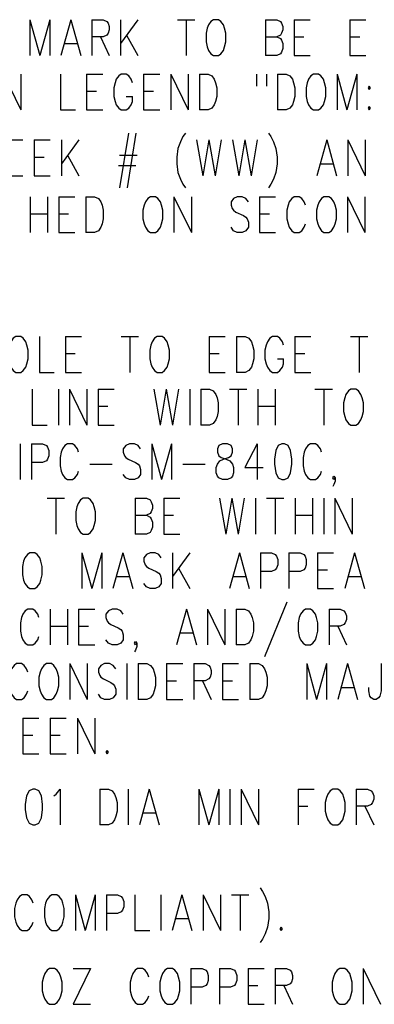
# Model space of a CAD drawing. Extents: x 2 to 38, y 4.3 to 27.6.
# Tile 10 of 33: x 11.2 to 13.3, y 10 to 15.8. Entities that reach past the tile are written whole.
import ezdxf

# ---------------------------------------------------------------- set-up
doc = ezdxf.new("R2010")
doc.units = 0
doc.layers.add('pho', color=1, linetype='CONTINUOUS')

msp = doc.modelspace()

# ---------------------------------------------------------------- linework, layer by layer
at = {"layer": 'pho', "color": 1}
for points in [[(11.27308, 15.75281), (11.27308, 15.5445)], [(11.27308, 15.75281), (11.33079, 15.5445)], [(11.38851, 15.75281), (11.33079, 15.5445)], [(11.38851, 15.75281), (11.38851, 15.5445)], [(11.51115, 15.75281), (11.45343, 15.5445)], [(11.51115, 15.75281), (11.56886, 15.5445)], [(11.63379, 15.75281), (11.63379, 15.5445)], [(11.63379, 15.75281), (11.69872, 15.75281), (11.72036, 15.74289), (11.72757, 15.73297), (11.73479, 15.71313), (11.73479, 15.69329), (11.72757, 15.67345), (11.72036, 15.66353), (11.69872, 15.65361), (11.63379, 15.65361)], [(11.79971, 15.75281), (11.79971, 15.5445)], [(11.90071, 15.75281), (11.79971, 15.61393)], [(12.13156, 15.75281), (12.23256, 15.75281)], [(12.18206, 15.75281), (12.18206, 15.5445)], [(12.34078, 15.75281), (12.32635, 15.74289), (12.31192, 15.72305), (12.3047, 15.70321), (12.29749, 15.67345), (12.29749, 15.62385), (12.3047, 15.5941), (12.31192, 15.57426), (12.32635, 15.55442), (12.34078, 15.5445), (12.36963, 15.5445), (12.38406, 15.55442), (12.39849, 15.57426), (12.4057, 15.5941), (12.41292, 15.62385), (12.41292, 15.67345), (12.4057, 15.70321), (12.39849, 15.72305), (12.38406, 15.74289), (12.36963, 15.75281), (12.34078, 15.75281)], [(12.64377, 15.75281), (12.64377, 15.5445)], [(12.64377, 15.75281), (12.7087, 15.75281), (12.73034, 15.74289), (12.73755, 15.73297), (12.74477, 15.71313), (12.74477, 15.69329), (12.73755, 15.67345), (12.73034, 15.66353), (12.7087, 15.65361)], [(12.8097, 15.75281), (12.8097, 15.5445)], [(12.8097, 15.75281), (12.90348, 15.75281)], [(13.13433, 15.75281), (13.13433, 15.5445)], [(13.13433, 15.75281), (13.22812, 15.75281)], [(11.68429, 15.65361), (11.73479, 15.5445)], [(11.83578, 15.66353), (11.90071, 15.5445)], [(12.64377, 15.65361), (12.7087, 15.65361), (12.73034, 15.64369), (12.73755, 15.63377), (12.74477, 15.61393), (12.74477, 15.58418), (12.73755, 15.56434), (12.73034, 15.55442), (12.7087, 15.5445), (12.64377, 15.5445)], [(12.8097, 15.65361), (12.86741, 15.65361)], [(13.13433, 15.65361), (13.19205, 15.65361)], [(11.47508, 15.61393), (11.54722, 15.61393)], [(12.8097, 15.5445), (12.90348, 15.5445)], [(13.13433, 15.5445), (13.22812, 15.5445)], [(11.11918, 15.43538), (11.22018, 15.22708)], [(11.22018, 15.43538), (11.22018, 15.22708)], [(11.45103, 15.43538), (11.45103, 15.22708)], [(11.60253, 15.43538), (11.60253, 15.22708)], [(11.60253, 15.43538), (11.69631, 15.43538)], [(11.86945, 15.38579), (11.86224, 15.40563), (11.84781, 15.42546), (11.83338, 15.43538), (11.80452, 15.43538), (11.79009, 15.42546), (11.77567, 15.40563), (11.76845, 15.38579), (11.76124, 15.35603), (11.76124, 15.30643), (11.76845, 15.27667), (11.77567, 15.25683), (11.79009, 15.23699), (11.80452, 15.22708)], [(11.93438, 15.43538), (11.93438, 15.22708)], [(11.93438, 15.43538), (12.02816, 15.43538)], [(12.09309, 15.43538), (12.09309, 15.22708)], [(12.09309, 15.43538), (12.19409, 15.22708)], [(12.19409, 15.43538), (12.19409, 15.22708)], [(12.25902, 15.43538), (12.25902, 15.22708)], [(12.25902, 15.43538), (12.30951, 15.43538), (12.33116, 15.42546), (12.34558, 15.40563), (12.3528, 15.38579), (12.36001, 15.35603), (12.36001, 15.30643), (12.3528, 15.27667), (12.34558, 15.25683), (12.33116, 15.23699), (12.30951, 15.22708)], [(12.59087, 15.43538), (12.59087, 15.36595)], [(12.64858, 15.43538), (12.64858, 15.36595)], [(12.71351, 15.43538), (12.71351, 15.22708)], [(12.71351, 15.43538), (12.76401, 15.43538), (12.78565, 15.42546), (12.80008, 15.40563), (12.80729, 15.38579), (12.81451, 15.35603), (12.81451, 15.30643), (12.80729, 15.27667), (12.80008, 15.25683), (12.78565, 15.23699), (12.76401, 15.22708)], [(12.92272, 15.43538), (12.90829, 15.42546), (12.89386, 15.40563), (12.88665, 15.38579), (12.87943, 15.35603), (12.87943, 15.30643), (12.88665, 15.27667), (12.89386, 15.25683), (12.90829, 15.23699), (12.92272, 15.22708)], [(12.95157, 15.22708), (12.966, 15.23699), (12.98043, 15.25683), (12.98765, 15.27667), (12.99486, 15.30643), (12.99486, 15.35603), (12.98765, 15.38579), (12.98043, 15.40563), (12.966, 15.42546), (12.95157, 15.43538), (12.92272, 15.43538)], [(13.05979, 15.43538), (13.05979, 15.22708)], [(13.05979, 15.43538), (13.1175, 15.22708)], [(13.17521, 15.43538), (13.1175, 15.22708)], [(13.17521, 15.43538), (13.17521, 15.22708)], [(11.60253, 15.33619), (11.66024, 15.33619)], [(11.93438, 15.33619), (11.99209, 15.33619)], [(13.24735, 15.36595), (13.24014, 15.35603), (13.24735, 15.34611), (13.25457, 15.35603), (13.24735, 15.36595)], [(11.83338, 15.22708), (11.84781, 15.23699), (11.86224, 15.25683), (11.86945, 15.27667), (11.86945, 15.30643)], [(11.83338, 15.30643), (11.86945, 15.30643)], [(11.45103, 15.22708), (11.5376, 15.22708)], [(11.60253, 15.22708), (11.69631, 15.22708)], [(11.80452, 15.22708), (11.83338, 15.22708)], [(11.93438, 15.22708), (12.02816, 15.22708)], [(12.30951, 15.22708), (12.25902, 15.22708)], [(12.76401, 15.22708), (12.71351, 15.22708)], [(12.92272, 15.22708), (12.95157, 15.22708)], [(13.24735, 15.24691), (13.24014, 15.23699), (13.24735, 15.22708)], [(13.24735, 15.22708), (13.25457, 15.23699), (13.24735, 15.24691)], [(11.8456, 15.09204), (11.7951, 14.77461)], [(11.88888, 15.09204), (11.83838, 14.77461)], [(12.17745, 15.09204), (12.16302, 15.0722), (12.14859, 15.04244), (12.13416, 15.00276), (12.12695, 14.95317), (12.12695, 14.91349), (12.13416, 14.86389), (12.14859, 14.82421), (12.16302, 14.79445), (12.17745, 14.77461)], [(12.6608, 15.09204), (12.67522, 15.0722), (12.68965, 15.04244), (12.70408, 15.00276), (12.71129, 14.95317), (12.71129, 14.91349), (12.70408, 14.86389), (12.68965, 14.82421), (12.67522, 14.79445), (12.6608, 14.77461)], [(11.13861, 15.05236), (11.23239, 15.05236)], [(11.29732, 15.05236), (11.29732, 14.84405)], [(11.29732, 15.05236), (11.3911, 15.05236)], [(11.45603, 15.05236), (11.45603, 14.84405)], [(11.55703, 15.05236), (11.45603, 14.91349)], [(12.24237, 15.05236), (12.27845, 14.84405)], [(12.31452, 15.05236), (12.27845, 14.84405)], [(12.31452, 15.05236), (12.35059, 14.84405)], [(12.38666, 15.05236), (12.35059, 14.84405)], [(12.45158, 15.05236), (12.48766, 14.84405)], [(12.52373, 15.05236), (12.48766, 14.84405)], [(12.52373, 15.05236), (12.5598, 14.84405)], [(12.59587, 15.05236), (12.5598, 14.84405)], [(12.99986, 15.05236), (12.94215, 14.84405)], [(12.99986, 15.05236), (13.05757, 14.84405)], [(13.1225, 15.05236), (13.1225, 14.84405)], [(13.1225, 15.05236), (13.2235, 14.84405)], [(13.2235, 15.05236), (13.2235, 14.84405)], [(11.29732, 14.95317), (11.35503, 14.95317)], [(11.4921, 14.96308), (11.55703, 14.84405)], [(11.7951, 14.96308), (11.89609, 14.96308)], [(12.96379, 14.91349), (13.03593, 14.91349)], [(11.78788, 14.90357), (11.88888, 14.90357)], [(11.13861, 14.84405), (11.23239, 14.84405)], [(11.29732, 14.84405), (11.3911, 14.84405)], [(11.27433, 14.72224), (11.27433, 14.51393)], [(11.37533, 14.72224), (11.37533, 14.51393)], [(11.44026, 14.72224), (11.44026, 14.51393)], [(11.44026, 14.72224), (11.53404, 14.72224)], [(11.59897, 14.72224), (11.59897, 14.51393)], [(11.59897, 14.72224), (11.64947, 14.72224), (11.67111, 14.71232), (11.68554, 14.69248), (11.69275, 14.67264), (11.69997, 14.64288), (11.69997, 14.59329), (11.69275, 14.56353), (11.68554, 14.54369), (11.67111, 14.52385), (11.64947, 14.51393), (11.59897, 14.51393)], [(11.9741, 14.72224), (11.95968, 14.71232), (11.94525, 14.69248), (11.93803, 14.67264), (11.93082, 14.64288), (11.93082, 14.59329), (11.93803, 14.56353), (11.94525, 14.54369), (11.95968, 14.52385), (11.9741, 14.51393), (12.00296, 14.51393), (12.01739, 14.52385), (12.03182, 14.54369), (12.03903, 14.56353), (12.04625, 14.59329), (12.04625, 14.64288), (12.03903, 14.67264), (12.03182, 14.69248), (12.01739, 14.71232), (12.00296, 14.72224), (11.9741, 14.72224)], [(12.11117, 14.72224), (12.11117, 14.51393)], [(12.11117, 14.72224), (12.21217, 14.51393)], [(12.21217, 14.72224), (12.21217, 14.51393)], [(12.54402, 14.69248), (12.52959, 14.71232), (12.50795, 14.72224), (12.47909, 14.72224), (12.45745, 14.71232), (12.44302, 14.69248), (12.44302, 14.67264), (12.45024, 14.6528), (12.45745, 14.64288), (12.47188, 14.63296), (12.51517, 14.61313), (12.52959, 14.60321), (12.53681, 14.59329), (12.54402, 14.57345), (12.54402, 14.54369), (12.52959, 14.52385), (12.50795, 14.51393), (12.47909, 14.51393), (12.45745, 14.52385), (12.44302, 14.54369)], [(12.60895, 14.72224), (12.60895, 14.51393)], [(12.60895, 14.72224), (12.70273, 14.72224)], [(12.87587, 14.67264), (12.86866, 14.69248), (12.85423, 14.71232), (12.8398, 14.72224), (12.81095, 14.72224), (12.79652, 14.71232), (12.78209, 14.69248), (12.77488, 14.67264), (12.76766, 14.64288), (12.76766, 14.59329), (12.77488, 14.56353), (12.78209, 14.54369), (12.79652, 14.52385), (12.81095, 14.51393), (12.8398, 14.51393), (12.85423, 14.52385), (12.86866, 14.54369), (12.87587, 14.56353)], [(12.98409, 14.72224), (12.96966, 14.71232), (12.95523, 14.69248), (12.94802, 14.67264), (12.9408, 14.64288), (12.9408, 14.59329), (12.94802, 14.56353), (12.95523, 14.54369), (12.96966, 14.52385), (12.98409, 14.51393), (13.01294, 14.51393), (13.02737, 14.52385), (13.0418, 14.54369), (13.04901, 14.56353), (13.05623, 14.59329), (13.05623, 14.64288), (13.04901, 14.67264), (13.0418, 14.69248), (13.02737, 14.71232), (13.01294, 14.72224), (12.98409, 14.72224)], [(13.12116, 14.72224), (13.12116, 14.51393)], [(13.12116, 14.72224), (13.22215, 14.51393)], [(13.22215, 14.72224), (13.22215, 14.51393)], [(11.27433, 14.62305), (11.37533, 14.62305)], [(11.44026, 14.62305), (11.49797, 14.62305)], [(12.60895, 14.62305), (12.66666, 14.62305)], [(11.44026, 14.51393), (11.53404, 14.51393)], [(12.60895, 14.51393), (12.70273, 14.51393)], [(11.19074, 13.90752), (11.17631, 13.8976), (11.16189, 13.87776), (11.15467, 13.85792), (11.14746, 13.82817), (11.14746, 13.77857), (11.15467, 13.74881), (11.16189, 13.72897), (11.17631, 13.70913), (11.19074, 13.69921), (11.2196, 13.69921), (11.23403, 13.70913), (11.24846, 13.72897), (11.25567, 13.74881), (11.26288, 13.77857), (11.26288, 13.82817), (11.25567, 13.85792), (11.24846, 13.87776), (11.23403, 13.8976), (11.2196, 13.90752), (11.19074, 13.90752)], [(11.32781, 13.90752), (11.32781, 13.69921), (11.41438, 13.69921)], [(11.47931, 13.90752), (11.47931, 13.69921)], [(11.47931, 13.90752), (11.57309, 13.90752)], [(11.80395, 13.90752), (11.90494, 13.90752)], [(11.85444, 13.90752), (11.85444, 13.69921)], [(12.01316, 13.90752), (11.99873, 13.8976), (11.9843, 13.87776), (11.97709, 13.85792), (11.96987, 13.82817), (11.96987, 13.77857), (11.97709, 13.74881), (11.9843, 13.72897), (11.99873, 13.70913), (12.01316, 13.69921), (12.04201, 13.69921), (12.05644, 13.70913), (12.07087, 13.72897), (12.07808, 13.74881), (12.0853, 13.77857), (12.0853, 13.82817), (12.07808, 13.85792), (12.07087, 13.87776), (12.05644, 13.8976), (12.04201, 13.90752), (12.01316, 13.90752)], [(12.31615, 13.90752), (12.31615, 13.69921)], [(12.31615, 13.90752), (12.40994, 13.90752)], [(12.47486, 13.90752), (12.47486, 13.69921)], [(12.47486, 13.90752), (12.52536, 13.90752), (12.547, 13.8976), (12.56143, 13.87776), (12.56865, 13.85792), (12.57586, 13.82817), (12.57586, 13.77857), (12.56865, 13.74881), (12.56143, 13.72897), (12.547, 13.70913), (12.52536, 13.69921), (12.47486, 13.69921)], [(12.749, 13.85792), (12.74179, 13.87776), (12.72736, 13.8976), (12.71293, 13.90752), (12.68407, 13.90752), (12.66964, 13.8976), (12.65522, 13.87776), (12.648, 13.85792), (12.64079, 13.82817), (12.64079, 13.77857), (12.648, 13.74881), (12.65522, 13.72897), (12.66964, 13.70913), (12.68407, 13.69921), (12.71293, 13.69921), (12.72736, 13.70913), (12.74179, 13.72897), (12.749, 13.74881), (12.749, 13.77857)], [(12.81393, 13.90752), (12.81393, 13.69921)], [(12.81393, 13.90752), (12.90771, 13.90752)], [(13.13857, 13.90752), (13.23956, 13.90752)], [(13.18906, 13.90752), (13.18906, 13.69921)], [(11.47931, 13.80833), (11.53702, 13.80833)], [(12.31615, 13.80833), (12.37386, 13.80833)], [(12.71293, 13.77857), (12.749, 13.77857)], [(12.81393, 13.80833), (12.87164, 13.80833)], [(11.47931, 13.69921), (11.57309, 13.69921)], [(12.31615, 13.69921), (12.40994, 13.69921)], [(12.81393, 13.69921), (12.90771, 13.69921)], [(11.28683, 13.60068), (11.28683, 13.39237), (11.3734, 13.39237)], [(11.43833, 13.60068), (11.43833, 13.39237)], [(11.50326, 13.60068), (11.50326, 13.39237)], [(11.50326, 13.60068), (11.60426, 13.39237)], [(11.60426, 13.60068), (11.60426, 13.39237)], [(11.66919, 13.60068), (11.66919, 13.39237)], [(11.66919, 13.60068), (11.76297, 13.60068)], [(11.99382, 13.60068), (12.02989, 13.39237)], [(12.06596, 13.60068), (12.02989, 13.39237)], [(12.06596, 13.60068), (12.10203, 13.39237)], [(12.13811, 13.60068), (12.10203, 13.39237)], [(12.20303, 13.60068), (12.20303, 13.39237)], [(12.26796, 13.60068), (12.26796, 13.39237)], [(12.26796, 13.60068), (12.31846, 13.60068), (12.3401, 13.59076), (12.35453, 13.57092), (12.36174, 13.55108), (12.36896, 13.52132), (12.36896, 13.47173), (12.36174, 13.44197), (12.35453, 13.42213), (12.3401, 13.40229), (12.31846, 13.39237), (12.26796, 13.39237)], [(12.43389, 13.60068), (12.53488, 13.60068)], [(12.48439, 13.60068), (12.48439, 13.39237)], [(12.59981, 13.60068), (12.59981, 13.39237)], [(12.70081, 13.60068), (12.70081, 13.39237)], [(12.93166, 13.60068), (13.03266, 13.60068)], [(12.98216, 13.60068), (12.98216, 13.39237)], [(13.14087, 13.60068), (13.12645, 13.59076), (13.11202, 13.57092), (13.1048, 13.55108), (13.09759, 13.52132), (13.09759, 13.47173), (13.1048, 13.44197), (13.11202, 13.42213), (13.12645, 13.40229), (13.14087, 13.39237), (13.16973, 13.39237), (13.18416, 13.40229), (13.19859, 13.42213), (13.2058, 13.44197), (13.21302, 13.47173), (13.21302, 13.52132), (13.2058, 13.55108), (13.19859, 13.57092), (13.18416, 13.59076), (13.16973, 13.60068), (13.14087, 13.60068)], [(11.66919, 13.50148), (11.7269, 13.50148)], [(12.59981, 13.50148), (12.70081, 13.50148)], [(11.66919, 13.39237), (11.76297, 13.39237)], [(11.2171, 13.28326), (11.2171, 13.07495)], [(11.28203, 13.28326), (11.28203, 13.07495)], [(11.28203, 13.28326), (11.34695, 13.28326), (11.3686, 13.27334), (11.37581, 13.26342), (11.38302, 13.24358), (11.38302, 13.21382), (11.37581, 13.19398), (11.3686, 13.18406), (11.34695, 13.17414), (11.28203, 13.17414)], [(11.55616, 13.23366), (11.54895, 13.2535), (11.53452, 13.27334), (11.52009, 13.28326), (11.49124, 13.28326), (11.47681, 13.27334), (11.46238, 13.2535), (11.45517, 13.23366), (11.44795, 13.2039), (11.44795, 13.1543), (11.45517, 13.12454), (11.46238, 13.10471), (11.47681, 13.08487), (11.49124, 13.07495), (11.52009, 13.07495), (11.53452, 13.08487), (11.54895, 13.10471), (11.55616, 13.12454)], [(11.91687, 13.2535), (11.90244, 13.27334), (11.8808, 13.28326), (11.85194, 13.28326), (11.8303, 13.27334), (11.81587, 13.2535), (11.81587, 13.23366), (11.82309, 13.21382), (11.8303, 13.2039), (11.84473, 13.19398), (11.88801, 13.17414), (11.90244, 13.16422), (11.90966, 13.1543), (11.91687, 13.13446), (11.91687, 13.10471), (11.90244, 13.08487), (11.8808, 13.07495), (11.85194, 13.07495), (11.8303, 13.08487), (11.81587, 13.10471)], [(11.9818, 13.28326), (11.9818, 13.07495)], [(11.9818, 13.28326), (12.03951, 13.07495)], [(12.09723, 13.28326), (12.03951, 13.07495)], [(12.09723, 13.28326), (12.09723, 13.07495)], [(12.39301, 13.28326), (12.37136, 13.27334), (12.36415, 13.2535), (12.36415, 13.23366), (12.37136, 13.21382), (12.38579, 13.2039), (12.41465, 13.19398), (12.43629, 13.18406), (12.45072, 13.16422), (12.45793, 13.14438), (12.45793, 13.11462), (12.45072, 13.09479), (12.44351, 13.08487), (12.42186, 13.07495), (12.39301, 13.07495), (12.37136, 13.08487), (12.36415, 13.09479), (12.35694, 13.11462), (12.35694, 13.14438), (12.36415, 13.16422), (12.37858, 13.18406), (12.40022, 13.19398), (12.42908, 13.2039), (12.44351, 13.21382), (12.45072, 13.23366), (12.45072, 13.2535), (12.44351, 13.27334), (12.42186, 13.28326), (12.39301, 13.28326)], [(12.595, 13.28326), (12.52286, 13.14438), (12.63107, 13.14438)], [(12.595, 13.28326), (12.595, 13.07495)], [(12.73929, 13.28326), (12.71764, 13.27334), (12.70321, 13.24358), (12.696, 13.19398), (12.696, 13.16422), (12.70321, 13.11462), (12.71764, 13.08487), (12.73929, 13.07495), (12.75371, 13.07495), (12.77536, 13.08487), (12.78978, 13.11462), (12.797, 13.16422), (12.797, 13.19398), (12.78978, 13.24358), (12.77536, 13.27334), (12.75371, 13.28326), (12.73929, 13.28326)], [(12.97014, 13.23366), (12.96292, 13.2535), (12.9485, 13.27334), (12.93407, 13.28326), (12.90521, 13.28326), (12.89078, 13.27334), (12.87635, 13.2535), (12.86914, 13.23366), (12.86193, 13.2039), (12.86193, 13.1543), (12.86914, 13.12454), (12.87635, 13.10471), (12.89078, 13.08487), (12.90521, 13.07495), (12.93407, 13.07495), (12.9485, 13.08487), (12.96292, 13.10471), (12.97014, 13.12454)], [(11.62109, 13.16422), (11.75095, 13.16422)], [(12.16215, 13.16422), (12.29201, 13.16422)], [(13.04949, 13.08487), (13.04228, 13.07495), (13.03507, 13.08487), (13.04228, 13.09479), (13.04949, 13.08487), (13.04949, 13.06503), (13.04228, 13.04519), (13.03507, 13.03527)], [(11.3734, 12.96583), (11.4744, 12.96583)], [(11.4239, 12.96583), (11.4239, 12.75752)], [(11.58262, 12.96583), (11.56819, 12.95591), (11.55376, 12.93607), (11.54654, 12.91624), (11.53933, 12.88648), (11.53933, 12.83688), (11.54654, 12.80712), (11.55376, 12.78728), (11.56819, 12.76744), (11.58262, 12.75752), (11.61147, 12.75752), (11.6259, 12.76744), (11.64033, 12.78728), (11.64754, 12.80712), (11.65476, 12.83688), (11.65476, 12.88648), (11.64754, 12.91624), (11.64033, 12.93607), (11.6259, 12.95591), (11.61147, 12.96583), (11.58262, 12.96583)], [(11.88561, 12.96583), (11.88561, 12.75752)], [(11.88561, 12.96583), (11.95054, 12.96583), (11.97218, 12.95591), (11.97939, 12.94599), (11.98661, 12.92616), (11.98661, 12.90632), (11.97939, 12.88648), (11.97218, 12.87656), (11.95054, 12.86664)], [(12.05154, 12.96583), (12.05154, 12.75752)], [(12.05154, 12.96583), (12.14532, 12.96583)], [(12.37617, 12.96583), (12.41224, 12.75752)], [(12.44831, 12.96583), (12.41224, 12.75752)], [(12.44831, 12.96583), (12.48439, 12.75752)], [(12.52046, 12.96583), (12.48439, 12.75752)], [(12.58538, 12.96583), (12.58538, 12.75752)], [(12.65031, 12.96583), (12.75131, 12.96583)], [(12.70081, 12.96583), (12.70081, 12.75752)], [(12.81624, 12.96583), (12.81624, 12.75752)], [(12.91723, 12.96583), (12.91723, 12.75752)], [(12.98216, 12.96583), (12.98216, 12.75752)], [(13.04709, 12.96583), (13.04709, 12.75752)], [(13.04709, 12.96583), (13.14809, 12.75752)], [(13.14809, 12.96583), (13.14809, 12.75752)], [(11.88561, 12.86664), (11.95054, 12.86664), (11.97218, 12.85672), (11.97939, 12.8468), (11.98661, 12.82696), (11.98661, 12.7972), (11.97939, 12.77736), (11.97218, 12.76744), (11.95054, 12.75752), (11.88561, 12.75752)], [(12.05154, 12.86664), (12.10925, 12.86664)], [(12.81624, 12.86664), (12.91723, 12.86664)], [(12.05154, 12.75752), (12.14532, 12.75752)], [(11.27241, 12.64841), (11.25798, 12.63849), (11.24355, 12.61865), (11.23634, 12.59881), (11.22912, 12.56905), (11.22912, 12.51946), (11.23634, 12.4897), (11.24355, 12.46986), (11.25798, 12.45002), (11.27241, 12.4401), (11.30126, 12.4401), (11.31569, 12.45002), (11.33012, 12.46986), (11.33733, 12.4897), (11.34455, 12.51946), (11.34455, 12.56905), (11.33733, 12.59881), (11.33012, 12.61865), (11.31569, 12.63849), (11.30126, 12.64841), (11.27241, 12.64841)], [(11.5754, 12.64841), (11.5754, 12.4401)], [(11.5754, 12.64841), (11.63311, 12.4401)], [(11.69083, 12.64841), (11.63311, 12.4401)], [(11.69083, 12.64841), (11.69083, 12.4401)], [(11.81347, 12.64841), (11.75576, 12.4401)], [(11.81347, 12.64841), (11.87118, 12.4401)], [(12.03711, 12.61865), (12.02268, 12.63849), (12.00104, 12.64841), (11.97218, 12.64841), (11.95054, 12.63849), (11.93611, 12.61865), (11.93611, 12.59881), (11.94332, 12.57897), (11.95054, 12.56905), (11.96497, 12.55913), (12.00825, 12.5393), (12.02268, 12.52938), (12.02989, 12.51946), (12.03711, 12.49962), (12.03711, 12.46986), (12.02268, 12.45002), (12.00104, 12.4401), (11.97218, 12.4401), (11.95054, 12.45002), (11.93611, 12.46986)], [(12.10203, 12.64841), (12.10203, 12.4401)], [(12.20303, 12.64841), (12.10203, 12.50954)], [(12.4916, 12.64841), (12.43389, 12.4401)], [(12.4916, 12.64841), (12.54931, 12.4401)], [(12.61424, 12.64841), (12.61424, 12.4401)], [(12.61424, 12.64841), (12.67917, 12.64841), (12.70081, 12.63849), (12.70802, 12.62857), (12.71524, 12.60873), (12.71524, 12.57897), (12.70802, 12.55913), (12.70081, 12.54922), (12.67917, 12.5393), (12.61424, 12.5393)], [(12.78017, 12.64841), (12.78017, 12.4401)], [(12.78017, 12.64841), (12.84509, 12.64841), (12.86674, 12.63849), (12.87395, 12.62857), (12.88116, 12.60873), (12.88116, 12.57897), (12.87395, 12.55913), (12.86674, 12.54922), (12.84509, 12.5393), (12.78017, 12.5393)], [(12.94609, 12.64841), (12.94609, 12.4401)], [(12.94609, 12.64841), (13.03988, 12.64841)], [(13.16252, 12.64841), (13.1048, 12.4401)], [(13.16252, 12.64841), (13.22023, 12.4401)], [(12.13811, 12.55913), (12.20303, 12.4401)], [(11.7774, 12.50954), (11.84954, 12.50954)], [(12.45553, 12.50954), (12.52767, 12.50954)], [(12.94609, 12.54922), (13.0038, 12.54922)], [(13.12645, 12.50954), (13.19859, 12.50954)], [(12.94609, 12.4401), (13.03988, 12.4401)], [(12.76824, 12.36008), (12.63838, 12.04266)], [(11.32541, 12.27081), (11.31819, 12.29065), (11.30376, 12.31049), (11.28934, 12.32041), (11.26048, 12.32041), (11.24605, 12.31049), (11.23162, 12.29065), (11.22441, 12.27081), (11.21719, 12.24105), (11.21719, 12.19145), (11.22441, 12.16169), (11.23162, 12.14186), (11.24605, 12.12202), (11.26048, 12.1121), (11.28934, 12.1121), (11.30376, 12.12202), (11.31819, 12.14186), (11.32541, 12.16169)], [(11.39033, 12.32041), (11.39033, 12.1121)], [(11.49133, 12.32041), (11.49133, 12.1121)], [(11.55626, 12.32041), (11.55626, 12.1121)], [(11.55626, 12.32041), (11.65004, 12.32041)], [(11.81597, 12.29065), (11.80154, 12.31049), (11.7799, 12.32041), (11.75104, 12.32041), (11.7294, 12.31049), (11.71497, 12.29065), (11.71497, 12.27081), (11.72219, 12.25097), (11.7294, 12.24105), (11.74383, 12.23113), (11.78711, 12.21129), (11.80154, 12.20137), (11.80876, 12.19145), (11.81597, 12.17161), (11.81597, 12.14186), (11.80154, 12.12202), (11.7799, 12.1121), (11.75104, 12.1121), (11.7294, 12.12202), (11.71497, 12.14186)], [(12.18389, 12.32041), (12.12618, 12.1121)], [(12.18389, 12.32041), (12.2416, 12.1121)], [(12.30653, 12.32041), (12.30653, 12.1121)], [(12.30653, 12.32041), (12.40753, 12.1121)], [(12.40753, 12.32041), (12.40753, 12.1121)], [(12.47246, 12.32041), (12.47246, 12.1121)], [(12.47246, 12.32041), (12.52296, 12.32041), (12.5446, 12.31049), (12.55903, 12.29065), (12.56624, 12.27081), (12.57346, 12.24105), (12.57346, 12.19145), (12.56624, 12.16169), (12.55903, 12.14186), (12.5446, 12.12202), (12.52296, 12.1121), (12.47246, 12.1121)], [(12.87645, 12.32041), (12.86202, 12.31049), (12.84759, 12.29065), (12.84038, 12.27081), (12.83317, 12.24105), (12.83317, 12.19145), (12.84038, 12.16169), (12.84759, 12.14186), (12.86202, 12.12202), (12.87645, 12.1121), (12.90531, 12.1121), (12.91974, 12.12202), (12.93416, 12.14186), (12.94138, 12.16169), (12.94859, 12.19145), (12.94859, 12.24105), (12.94138, 12.27081), (12.93416, 12.29065), (12.91974, 12.31049), (12.90531, 12.32041), (12.87645, 12.32041)], [(13.01352, 12.32041), (13.01352, 12.1121)], [(13.01352, 12.32041), (13.07845, 12.32041), (13.10009, 12.31049), (13.1073, 12.30057), (13.11452, 12.28073), (13.11452, 12.26089), (13.1073, 12.24105), (13.10009, 12.23113), (13.07845, 12.22121), (13.01352, 12.22121)], [(11.39033, 12.22121), (11.49133, 12.22121)], [(11.55626, 12.22121), (11.61397, 12.22121)], [(13.06402, 12.22121), (13.11452, 12.1121)], [(12.14782, 12.18153), (12.21996, 12.18153)], [(11.55626, 12.1121), (11.65004, 12.1121)], [(11.89533, 12.12202), (11.88811, 12.1121), (11.8809, 12.12202), (11.88811, 12.13194), (11.89533, 12.12202), (11.89533, 12.10218), (11.88811, 12.08234), (11.8809, 12.07242)], [(11.26048, 11.95339), (11.25327, 11.97322), (11.23884, 11.99306), (11.22441, 12.00298), (11.19555, 12.00298), (11.18112, 11.99306), (11.1667, 11.97322), (11.15948, 11.95339), (11.15227, 11.92363), (11.15227, 11.87403), (11.15948, 11.84427), (11.1667, 11.82443), (11.18112, 11.80459), (11.19555, 11.79467), (11.22441, 11.79467), (11.23884, 11.80459), (11.25327, 11.82443), (11.26048, 11.84427)], [(11.36869, 12.00298), (11.35426, 11.99306), (11.33983, 11.97322)], [(11.33983, 11.82443), (11.35426, 11.80459), (11.36869, 11.79467), (11.39755, 11.79467), (11.41198, 11.80459), (11.4264, 11.82443), (11.43362, 11.84427), (11.44083, 11.87403), (11.44083, 11.92363), (11.43362, 11.95339), (11.4264, 11.97322), (11.41198, 11.99306), (11.39755, 12.00298), (11.36869, 12.00298)], [(11.50576, 12.00298), (11.50576, 11.79467)], [(11.50576, 12.00298), (11.60676, 11.79467)], [(11.60676, 12.00298), (11.60676, 11.79467)], [(11.77268, 11.97322), (11.75826, 11.99306), (11.73661, 12.00298), (11.70776, 12.00298), (11.68611, 11.99306), (11.67169, 11.97322), (11.67169, 11.95339), (11.6789, 11.93355), (11.68611, 11.92363), (11.70054, 11.91371), (11.74383, 11.89387), (11.75826, 11.88395), (11.76547, 11.87403), (11.77268, 11.85419), (11.77268, 11.82443), (11.75826, 11.80459), (11.73661, 11.79467), (11.70776, 11.79467), (11.68611, 11.80459), (11.67169, 11.82443)], [(11.83761, 12.00298), (11.83761, 11.79467)], [(11.90254, 12.00298), (11.90254, 11.79467)], [(11.90254, 12.00298), (11.95304, 12.00298), (11.97468, 11.99306), (11.98911, 11.97322), (11.99632, 11.95339), (12.00354, 11.92363), (12.00354, 11.87403), (11.99632, 11.84427), (11.98911, 11.82443), (11.97468, 11.80459), (11.95304, 11.79467), (11.90254, 11.79467)], [(12.06847, 12.00298), (12.06847, 11.79467)], [(12.06847, 12.00298), (12.16225, 12.00298)], [(12.22718, 12.00298), (12.22718, 11.79467)], [(12.22718, 12.00298), (12.2921, 12.00298), (12.31375, 11.99306), (12.32096, 11.98314), (12.32817, 11.96331), (12.32817, 11.94347), (12.32096, 11.92363), (12.31375, 11.91371), (12.2921, 11.90379), (12.22718, 11.90379)], [(12.3931, 12.00298), (12.3931, 11.79467)], [(12.3931, 12.00298), (12.48689, 12.00298)], [(12.55181, 12.00298), (12.55181, 11.79467)], [(12.55181, 12.00298), (12.60231, 12.00298), (12.62396, 11.99306), (12.63838, 11.97322), (12.6456, 11.95339), (12.65281, 11.92363), (12.65281, 11.87403), (12.6456, 11.84427), (12.63838, 11.82443), (12.62396, 11.80459), (12.60231, 11.79467), (12.55181, 11.79467)], [(12.88366, 12.00298), (12.88366, 11.79467)], [(12.88366, 12.00298), (12.94138, 11.79467)], [(12.99909, 12.00298), (12.94138, 11.79467)], [(12.99909, 12.00298), (12.99909, 11.79467)], [(13.12173, 12.00298), (13.06402, 11.79467)], [(13.12173, 12.00298), (13.17945, 11.79467)], [(13.31651, 12.00298), (13.31651, 11.84427), (13.3093, 11.81451), (13.30209, 11.80459), (13.28766, 11.79467), (13.27323, 11.79467), (13.2588, 11.80459), (13.25159, 11.81451), (13.24437, 11.84427), (13.24437, 11.86411)], [(11.33983, 11.97322), (11.33262, 11.95339), (11.32541, 11.92363), (11.32541, 11.87403), (11.33262, 11.84427), (11.33983, 11.82443)], [(12.06847, 11.90379), (12.12618, 11.90379)], [(12.27768, 11.90379), (12.32817, 11.79467)], [(12.3931, 11.90379), (12.45082, 11.90379)], [(13.08566, 11.86411), (13.1578, 11.86411)], [(12.06847, 11.79467), (12.16225, 11.79467)], [(12.3931, 11.79467), (12.48689, 11.79467)], [(11.23162, 11.68556), (11.23162, 11.47725)], [(11.23162, 11.68556), (11.32541, 11.68556)], [(11.39033, 11.68556), (11.39033, 11.47725)], [(11.39033, 11.68556), (11.48412, 11.68556)], [(11.54905, 11.68556), (11.54905, 11.47725)], [(11.54905, 11.68556), (11.65004, 11.47725)], [(11.65004, 11.68556), (11.65004, 11.47725)], [(11.23162, 11.58637), (11.28934, 11.58637)], [(11.39033, 11.58637), (11.44805, 11.58637)], [(11.23162, 11.47725), (11.32541, 11.47725)], [(11.39033, 11.47725), (11.48412, 11.47725)], [(11.72219, 11.49709), (11.71497, 11.48717), (11.72219, 11.47725), (11.7294, 11.48717), (11.72219, 11.49709)], [(11.28924, 11.27291), (11.2676, 11.26299), (11.25317, 11.23323), (11.24595, 11.18364), (11.24595, 11.15388), (11.25317, 11.10428), (11.2676, 11.07452), (11.28924, 11.0646), (11.30367, 11.0646), (11.32531, 11.07452), (11.33974, 11.10428), (11.34695, 11.15388), (11.34695, 11.18364), (11.33974, 11.23323), (11.32531, 11.26299), (11.30367, 11.27291), (11.28924, 11.27291)], [(11.41188, 11.23323), (11.42631, 11.24315), (11.44795, 11.27291), (11.44795, 11.0646)], [(11.6788, 11.27291), (11.6788, 11.0646)], [(11.6788, 11.27291), (11.7293, 11.27291), (11.75095, 11.26299), (11.76537, 11.24315), (11.77259, 11.22331), (11.7798, 11.19355), (11.7798, 11.14396), (11.77259, 11.1142), (11.76537, 11.09436), (11.75095, 11.07452), (11.7293, 11.0646), (11.6788, 11.0646)], [(11.84473, 11.27291), (11.84473, 11.0646)], [(11.96737, 11.27291), (11.90966, 11.0646)], [(11.96737, 11.27291), (12.02508, 11.0646)], [(12.25594, 11.27291), (12.25594, 11.0646)], [(12.25594, 11.27291), (12.31365, 11.0646)], [(12.37136, 11.27291), (12.31365, 11.0646)], [(12.37136, 11.27291), (12.37136, 11.0646)], [(12.43629, 11.27291), (12.43629, 11.0646)], [(12.50122, 11.27291), (12.50122, 11.0646)], [(12.50122, 11.27291), (12.60222, 11.0646)], [(12.60222, 11.27291), (12.60222, 11.0646)], [(12.83307, 11.27291), (12.83307, 11.0646)], [(12.83307, 11.27291), (12.92685, 11.27291)], [(13.03507, 11.27291), (13.02064, 11.26299), (13.00621, 11.24315), (12.999, 11.22331), (12.99178, 11.19355), (12.99178, 11.14396), (12.999, 11.1142), (13.00621, 11.09436), (13.02064, 11.07452), (13.03507, 11.0646), (13.06392, 11.0646), (13.07835, 11.07452), (13.09278, 11.09436), (13.09999, 11.1142), (13.10721, 11.14396), (13.10721, 11.19355), (13.09999, 11.22331), (13.09278, 11.24315), (13.07835, 11.26299), (13.06392, 11.27291), (13.03507, 11.27291)], [(13.17214, 11.27291), (13.17214, 11.0646)], [(13.17214, 11.27291), (13.23706, 11.27291), (13.25871, 11.26299), (13.26592, 11.25307), (13.27313, 11.23323), (13.27313, 11.21339), (13.26592, 11.19355), (13.25871, 11.18364), (13.23706, 11.17372), (13.17214, 11.17372)], [(11.9313, 11.13404), (12.00344, 11.13404)], [(12.83307, 11.17372), (12.89078, 11.17372)], [(13.22263, 11.17372), (13.27313, 11.0646)], [(12.61232, 10.69679), (12.62674, 10.67695), (12.64117, 10.64719), (12.6556, 10.60751), (12.66282, 10.55791)], [(11.29213, 10.60751), (11.28491, 10.62735), (11.27048, 10.64719), (11.25605, 10.65711), (11.2272, 10.65711), (11.21277, 10.64719), (11.19834, 10.62735), (11.19113, 10.60751), (11.18391, 10.57775), (11.18391, 10.52816), (11.19113, 10.4984), (11.19834, 10.47856), (11.21277, 10.45872), (11.2272, 10.4488), (11.25605, 10.4488), (11.27048, 10.45872), (11.28491, 10.47856), (11.29213, 10.4984)], [(11.40034, 10.65711), (11.38591, 10.64719), (11.37148, 10.62735), (11.36427, 10.60751), (11.35705, 10.57775), (11.35705, 10.52816), (11.36427, 10.4984), (11.37148, 10.47856), (11.38591, 10.45872), (11.40034, 10.4488), (11.42919, 10.4488), (11.44362, 10.45872), (11.45805, 10.47856), (11.46527, 10.4984), (11.47248, 10.52816), (11.47248, 10.57775), (11.46527, 10.60751), (11.45805, 10.62735), (11.44362, 10.64719), (11.42919, 10.65711), (11.40034, 10.65711)], [(11.53741, 10.65711), (11.53741, 10.4488)], [(11.53741, 10.65711), (11.59512, 10.4488)], [(11.65283, 10.65711), (11.59512, 10.4488)], [(11.65283, 10.65711), (11.65283, 10.4488)], [(11.71776, 10.65711), (11.71776, 10.4488)], [(11.71776, 10.65711), (11.78269, 10.65711), (11.80433, 10.64719), (11.81154, 10.63727), (11.81876, 10.61743), (11.81876, 10.58767), (11.81154, 10.56783), (11.80433, 10.55791)], [(11.88369, 10.65711), (11.88369, 10.4488), (11.97026, 10.4488)], [(12.03518, 10.65711), (12.03518, 10.4488)], [(12.15782, 10.65711), (12.10011, 10.4488)], [(12.15782, 10.65711), (12.21554, 10.4488)], [(12.28047, 10.65711), (12.28047, 10.4488)], [(12.28047, 10.65711), (12.38146, 10.4488)], [(12.38146, 10.65711), (12.38146, 10.4488)], [(12.44639, 10.65711), (12.54739, 10.65711)], [(12.49689, 10.65711), (12.49689, 10.4488)], [(11.80433, 10.55791), (11.78269, 10.548), (11.71776, 10.548)], [(12.66282, 10.55791), (12.66282, 10.51824), (12.6556, 10.46864), (12.64117, 10.42896), (12.62674, 10.3992), (12.61232, 10.37936)], [(12.12175, 10.51824), (12.1939, 10.51824)], [(12.73496, 10.46864), (12.72774, 10.45872), (12.73496, 10.4488), (12.74217, 10.45872), (12.73496, 10.46864)], [(11.38764, 10.22753), (11.37321, 10.21761), (11.35878, 10.19777), (11.35157, 10.17793), (11.34436, 10.14817), (11.34436, 10.09858), (11.35157, 10.06882), (11.35878, 10.04898), (11.37321, 10.02914), (11.38764, 10.01922), (11.4165, 10.01922), (11.43093, 10.02914), (11.44535, 10.04898), (11.45257, 10.06882), (11.45978, 10.09858), (11.45978, 10.14817), (11.45257, 10.17793), (11.44535, 10.19777), (11.43093, 10.21761), (11.4165, 10.22753), (11.38764, 10.22753)], [(11.62571, 10.22753), (11.52471, 10.01922)], [(11.52471, 10.22753), (11.62571, 10.22753)], [(11.96477, 10.17793), (11.95756, 10.19777), (11.94313, 10.21761), (11.9287, 10.22753), (11.89985, 10.22753), (11.88542, 10.21761), (11.87099, 10.19777), (11.86378, 10.17793), (11.85656, 10.14817), (11.85656, 10.09858), (11.86378, 10.06882), (11.87099, 10.04898), (11.88542, 10.02914), (11.89985, 10.01922), (11.9287, 10.01922), (11.94313, 10.02914), (11.95756, 10.04898), (11.96477, 10.06882)], [(12.07299, 10.22753), (12.05856, 10.21761), (12.04413, 10.19777), (12.03692, 10.17793), (12.0297, 10.14817), (12.0297, 10.09858), (12.03692, 10.06882), (12.04413, 10.04898), (12.05856, 10.02914), (12.07299, 10.01922), (12.10184, 10.01922), (12.11627, 10.02914), (12.1307, 10.04898), (12.13791, 10.06882), (12.14513, 10.09858), (12.14513, 10.14817), (12.13791, 10.17793), (12.1307, 10.19777), (12.11627, 10.21761), (12.10184, 10.22753), (12.07299, 10.22753)], [(12.21005, 10.22753), (12.21005, 10.01922)], [(12.21005, 10.22753), (12.27498, 10.22753), (12.29662, 10.21761), (12.30384, 10.20769), (12.31105, 10.18785), (12.31105, 10.15809), (12.30384, 10.13826), (12.29662, 10.12834), (12.27498, 10.11842), (12.21005, 10.11842)], [(12.37598, 10.22753), (12.37598, 10.01922)], [(12.37598, 10.22753), (12.44091, 10.22753), (12.46255, 10.21761), (12.46976, 10.20769), (12.47698, 10.18785), (12.47698, 10.15809), (12.46976, 10.13826), (12.46255, 10.12834), (12.44091, 10.11842), (12.37598, 10.11842)], [(12.54191, 10.22753), (12.54191, 10.01922)], [(12.54191, 10.22753), (12.63569, 10.22753)], [(12.70062, 10.22753), (12.70062, 10.01922)], [(12.70062, 10.22753), (12.76555, 10.22753), (12.78719, 10.21761), (12.7944, 10.20769), (12.80162, 10.18785), (12.80162, 10.16801), (12.7944, 10.14817), (12.78719, 10.13826), (12.76555, 10.12834), (12.70062, 10.12834)], [(13.07575, 10.22753), (13.06133, 10.21761), (13.0469, 10.19777), (13.03968, 10.17793), (13.03247, 10.14817), (13.03247, 10.09858), (13.03968, 10.06882), (13.0469, 10.04898), (13.06133, 10.02914), (13.07575, 10.01922), (13.10461, 10.01922), (13.11904, 10.02914), (13.13347, 10.04898), (13.14068, 10.06882), (13.1479, 10.09858), (13.1479, 10.14817), (13.14068, 10.17793), (13.13347, 10.19777), (13.11904, 10.21761), (13.10461, 10.22753), (13.07575, 10.22753)], [(13.21282, 10.22753), (13.21282, 10.01922)], [(13.21282, 10.22753), (13.31382, 10.01922)], [(12.54191, 10.12834), (12.59962, 10.12834)], [(12.75112, 10.12834), (12.80162, 10.01922)], [(11.52471, 10.01922), (11.62571, 10.01922)], [(12.54191, 10.01922), (12.63569, 10.01922)]]:
    msp.add_lwpolyline(points, dxfattribs=at)

doc.saveas('drawing.dxf')
